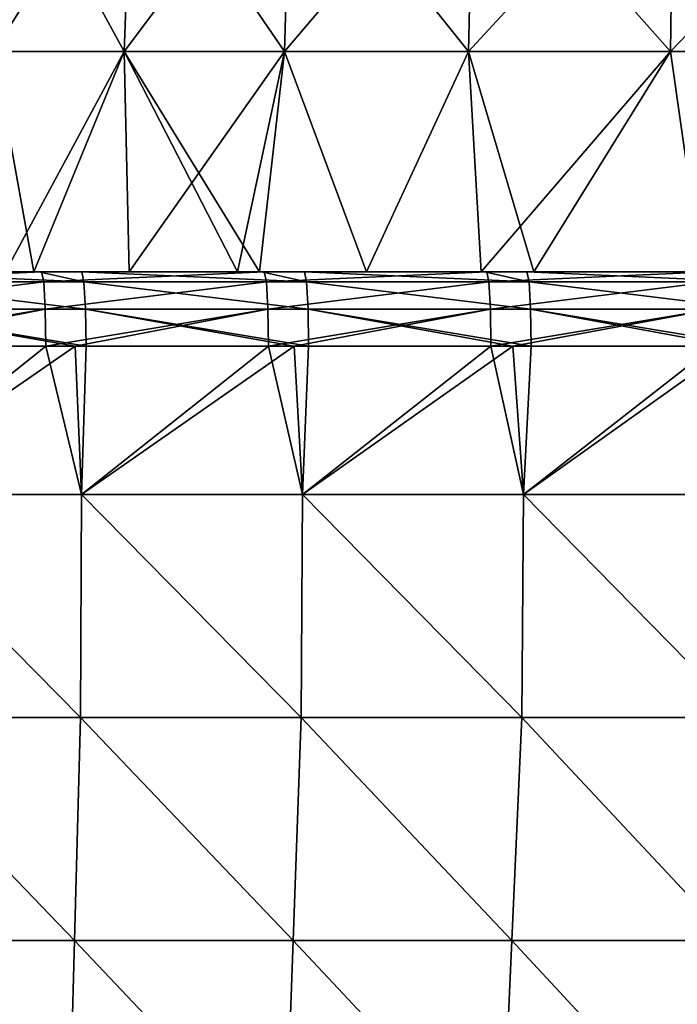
# Model space of a CAD drawing. Header units: millimetres. Extents: x -71 to 126, y -35 to 75.
# Tile 149 of 178: x 39 to 48, y 6 to 20. Entities that reach past the tile are written whole.
import ezdxf

# ---------------------------------------------------------------- set-up
doc = ezdxf.new("R2010")
doc.units = ezdxf.units.MM
doc.header["$LTSCALE"] = 52.536866
for name, color, linetype in [('25', 7, 'CONTINUOUS'), ('33', 7, 'CONTINUOUS'), ('414', 7, 'CONTINUOUS'), ('429', 7, 'CONTINUOUS'), ('60', 7, 'CONTINUOUS'), ('61', 7, 'CONTINUOUS'), ('7', 7, 'CONTINUOUS')]:
    doc.layers.add(name, color=color, linetype=linetype)

msp = doc.modelspace()

# ---------------------------------------------------------------- linework, layer by layer
at = {"layer": '25', "linetype": 'Continuous'}
for points in [[(36.774, 15.993, -19.566), (36.746, 16.127, -19.067), (39.773, 15.993, -19.396), (36.774, 15.993, -19.566)], [(39.773, 15.993, -19.396), (36.746, 16.127, -19.067), (39.164, 16.127, -18.929), (39.773, 15.993, -19.396)], [(39.744, 16.127, -18.896), (39.773, 15.993, -19.396), (39.164, 16.127, -18.929), (39.744, 16.127, -18.896)], [(39.773, 15.993, -19.396), (39.744, 16.127, -18.896), (42.771, 15.993, -19.225), (39.773, 15.993, -19.396)], [(42.771, 15.993, -19.225), (39.744, 16.127, -18.896), (42.167, 16.127, -18.759), (42.771, 15.993, -19.225)], [(42.742, 16.127, -18.726), (42.771, 15.993, -19.225), (42.167, 16.127, -18.759), (42.742, 16.127, -18.726)], [(42.771, 15.993, -19.225), (42.742, 16.127, -18.726), (45.769, 15.993, -19.055), (42.771, 15.993, -19.225)], [(45.769, 15.993, -19.055), (42.742, 16.127, -18.726), (45.17, 16.127, -18.588), (45.769, 15.993, -19.055)], [(45.741, 16.127, -18.556), (45.769, 15.993, -19.055), (45.17, 16.127, -18.588), (45.741, 16.127, -18.556)], [(45.769, 15.993, -19.055), (45.741, 16.127, -18.556), (48.767, 15.993, -18.885), (45.769, 15.993, -19.055)], [(48.767, 15.993, -18.885), (45.741, 16.127, -18.556), (48.173, 16.127, -18.418), (48.767, 15.993, -18.885)], [(36.795, 15.627, -19.931), (36.774, 15.993, -19.566), (39.793, 15.627, -19.761), (36.795, 15.627, -19.931)], [(39.793, 15.627, -19.761), (36.774, 15.993, -19.566), (39.773, 15.993, -19.396), (39.793, 15.627, -19.761)], [(39.793, 15.627, -19.761), (39.773, 15.993, -19.396), (42.792, 15.627, -19.591), (39.793, 15.627, -19.761)], [(42.792, 15.627, -19.591), (39.773, 15.993, -19.396), (42.771, 15.993, -19.225), (42.792, 15.627, -19.591)], [(42.792, 15.627, -19.591), (42.771, 15.993, -19.225), (45.79, 15.627, -19.42), (42.792, 15.627, -19.591)], [(45.79, 15.627, -19.42), (42.771, 15.993, -19.225), (45.769, 15.993, -19.055), (45.79, 15.627, -19.42)], [(45.79, 15.627, -19.42), (45.769, 15.993, -19.055), (48.788, 15.627, -19.25), (45.79, 15.627, -19.42)], [(48.788, 15.627, -19.25), (45.769, 15.993, -19.055), (48.767, 15.993, -18.885), (48.788, 15.627, -19.25)], [(39.801, 15.127, -19.895), (39.655, 15.127, -19.903), (36.795, 15.627, -19.931), (39.801, 15.127, -19.895)], [(39.801, 15.127, -19.895), (36.795, 15.627, -19.931), (39.793, 15.627, -19.761), (39.801, 15.127, -19.895)], [(39.655, 15.127, -19.903), (36.803, 15.127, -20.065), (36.795, 15.627, -19.931), (39.655, 15.127, -19.903)], [(42.799, 15.127, -19.724), (42.603, 15.127, -19.736), (39.793, 15.627, -19.761), (42.799, 15.127, -19.724)], [(42.799, 15.127, -19.724), (39.793, 15.627, -19.761), (42.792, 15.627, -19.591), (42.799, 15.127, -19.724)], [(42.603, 15.127, -19.736), (39.801, 15.127, -19.895), (39.793, 15.627, -19.761), (42.603, 15.127, -19.736)], [(45.797, 15.127, -19.554), (45.552, 15.127, -19.568), (42.792, 15.627, -19.591), (45.797, 15.127, -19.554)], [(45.797, 15.127, -19.554), (42.792, 15.627, -19.591), (45.79, 15.627, -19.42), (45.797, 15.127, -19.554)], [(45.552, 15.127, -19.568), (42.799, 15.127, -19.724), (42.792, 15.627, -19.591), (45.552, 15.127, -19.568)], [(48.795, 15.127, -19.384), (48.5, 15.127, -19.401), (45.79, 15.627, -19.42), (48.795, 15.127, -19.384)], [(48.795, 15.127, -19.384), (45.79, 15.627, -19.42), (48.788, 15.627, -19.25), (48.795, 15.127, -19.384)], [(48.5, 15.127, -19.401), (45.797, 15.127, -19.554), (45.79, 15.627, -19.42), (48.5, 15.127, -19.401)]]:
    msp.add_3dface(points, dxfattribs=at)
at = {"layer": '33', "linetype": 'Continuous'}
for points in [[(39.164, 16.127, -18.929), (36.746, 16.127, -19.067), (36.161, 16.127, -16.115), (39.164, 16.127, -18.929)], [(39.164, 16.127, -18.929), (36.161, 16.127, -16.115), (39.164, 16.127, -16.531), (39.164, 16.127, -18.929)], [(36.161, 16.127, 10.146), (36.161, 16.127, 13.13), (39.164, 16.127, 11.734), (36.161, 16.127, 10.146)], [(38.716, 16.127, 8.838), (36.161, 16.127, 10.146), (39.099, 16.127, 9.388), (38.716, 16.127, 8.838)], [(39.099, 16.127, 9.388), (36.161, 16.127, 10.146), (39.164, 16.127, 11.734), (39.099, 16.127, 9.388)], [(36.161, 16.127, 13.13), (36.161, 16.127, 16.115), (39.164, 16.127, 14.132), (36.161, 16.127, 13.13)], [(39.164, 16.127, 11.734), (36.161, 16.127, 13.13), (39.164, 16.127, 14.132), (39.164, 16.127, 11.734)], [(36.161, 16.127, 16.115), (36.205, 16.127, 19.097), (39.164, 16.127, 16.531), (36.161, 16.127, 16.115)], [(39.164, 16.127, 14.132), (36.161, 16.127, 16.115), (39.164, 16.127, 16.531), (39.164, 16.127, 14.132)], [(36.161, 16.127, -16.115), (36.161, 16.127, -13.13), (39.164, 16.127, -14.132), (36.161, 16.127, -16.115)], [(39.164, 16.127, -16.531), (36.161, 16.127, -16.115), (39.164, 16.127, -14.132), (39.164, 16.127, -16.531)], [(36.161, 16.127, -13.13), (36.161, 16.127, -10.146), (39.164, 16.127, -11.734), (36.161, 16.127, -13.13)], [(39.164, 16.127, -14.132), (36.161, 16.127, -13.13), (39.164, 16.127, -11.734), (39.164, 16.127, -14.132)], [(36.161, 16.127, -10.146), (36.161, 16.127, -7.161), (39.099, 16.127, -9.388), (36.161, 16.127, -10.146)], [(39.164, 16.127, -11.734), (36.161, 16.127, -10.146), (39.099, 16.127, -9.388), (39.164, 16.127, -11.734)], [(39.099, 16.127, -9.388), (36.161, 16.127, -7.161), (38.716, 16.127, -8.838), (39.099, 16.127, -9.388)], [(39.203, 16.127, 18.927), (39.164, 16.127, 16.531), (36.205, 16.127, 19.097), (39.203, 16.127, 18.927)], [(39.099, 16.127, 9.388), (39.164, 16.127, 11.734), (40.38, 16.127, 10.934), (39.099, 16.127, 9.388)], [(39.164, 16.127, -11.734), (39.099, 16.127, -9.388), (40.38, 16.127, -10.934), (39.164, 16.127, -11.734)], [(39.744, 16.127, -18.896), (39.164, 16.127, -18.929), (39.164, 16.127, -16.531), (39.744, 16.127, -18.896)], [(42.167, 16.127, -18.759), (39.744, 16.127, -18.896), (39.164, 16.127, -16.531), (42.167, 16.127, -18.759)], [(42.167, 16.127, -18.759), (39.164, 16.127, -16.531), (42.167, 16.127, -16.672), (42.167, 16.127, -18.759)], [(39.164, 16.127, 11.734), (39.164, 16.127, 14.132), (41.841, 16.127, 12.302), (39.164, 16.127, 11.734)], [(40.38, 16.127, 10.934), (39.164, 16.127, 11.734), (41.841, 16.127, 12.302), (40.38, 16.127, 10.934)], [(39.164, 16.127, 14.132), (39.164, 16.127, 16.531), (42.167, 16.127, 14.586), (39.164, 16.127, 14.132)], [(41.841, 16.127, 12.302), (39.164, 16.127, 14.132), (42.14, 16.127, 12.544), (41.841, 16.127, 12.302)], [(42.14, 16.127, 12.544), (39.164, 16.127, 14.132), (42.167, 16.127, 14.586), (42.14, 16.127, 12.544)], [(39.164, 16.127, 16.531), (39.203, 16.127, 18.927), (42.167, 16.127, 16.672), (39.164, 16.127, 16.531)], [(42.167, 16.127, 14.586), (39.164, 16.127, 16.531), (42.167, 16.127, 16.672), (42.167, 16.127, 14.586)], [(39.164, 16.127, -16.531), (39.164, 16.127, -14.132), (42.167, 16.127, -14.586), (39.164, 16.127, -16.531)], [(42.167, 16.127, -16.672), (39.164, 16.127, -16.531), (42.167, 16.127, -14.586), (42.167, 16.127, -16.672)], [(39.164, 16.127, -14.132), (39.164, 16.127, -11.734), (42.14, 16.127, -12.544), (39.164, 16.127, -14.132)], [(42.167, 16.127, -14.586), (39.164, 16.127, -14.132), (42.14, 16.127, -12.544), (42.167, 16.127, -14.586)], [(42.14, 16.127, -12.544), (39.164, 16.127, -11.734), (41.841, 16.127, -12.302), (42.14, 16.127, -12.544)], [(41.841, 16.127, -12.302), (39.164, 16.127, -11.734), (40.38, 16.127, -10.934), (41.841, 16.127, -12.302)], [(42.201, 16.127, 18.757), (42.167, 16.127, 16.672), (39.203, 16.127, 18.927), (42.201, 16.127, 18.757)], [(42.14, 16.127, 12.544), (42.167, 16.127, 14.586), (43.579, 16.127, 13.552), (42.14, 16.127, 12.544)], [(42.167, 16.127, -14.586), (42.14, 16.127, -12.544), (43.579, 16.127, -13.552), (42.167, 16.127, -14.586)], [(42.742, 16.127, -18.726), (42.167, 16.127, -18.759), (42.167, 16.127, -16.672), (42.742, 16.127, -18.726)], [(45.17, 16.127, -18.588), (42.742, 16.127, -18.726), (42.167, 16.127, -16.672), (45.17, 16.127, -18.588)], [(45.17, 16.127, -18.588), (42.167, 16.127, -16.672), (45.17, 16.127, -16.452), (45.17, 16.127, -18.588)], [(42.167, 16.127, 14.586), (42.167, 16.127, 16.672), (45.185, 16.127, 16.451), (42.167, 16.127, 14.586)], [(43.579, 16.127, 13.552), (42.167, 16.127, 14.586), (45.126, 16.127, 14.399), (43.579, 16.127, 13.552)], [(45.126, 16.127, 14.399), (42.167, 16.127, 14.586), (45.185, 16.127, 16.451), (45.126, 16.127, 14.399)], [(45.185, 16.127, 16.451), (42.167, 16.127, 16.672), (45.199, 16.127, 18.587), (45.185, 16.127, 16.451)], [(45.199, 16.127, 18.587), (42.167, 16.127, 16.672), (42.201, 16.127, 18.757), (45.199, 16.127, 18.587)], [(42.167, 16.127, -16.672), (42.167, 16.127, -14.586), (45.17, 16.127, -16.452), (42.167, 16.127, -16.672)], [(45.17, 16.127, -16.452), (42.167, 16.127, -14.586), (45.126, 16.127, -14.399), (45.17, 16.127, -16.452)], [(45.126, 16.127, -14.399), (42.167, 16.127, -14.586), (43.579, 16.127, -13.552), (45.126, 16.127, -14.399)], [(45.126, 16.127, 14.399), (45.185, 16.127, 16.451), (45.832, 16.127, 14.715), (45.126, 16.127, 14.399)], [(45.17, 16.127, -16.452), (45.126, 16.127, -14.399), (45.832, 16.127, -14.715), (45.17, 16.127, -16.452)], [(45.741, 16.127, -18.556), (45.17, 16.127, -18.588), (45.17, 16.127, -16.452), (45.741, 16.127, -18.556)], [(48.173, 16.127, -18.418), (45.741, 16.127, -18.556), (45.17, 16.127, -16.452), (48.173, 16.127, -18.418)], [(48.173, 16.127, -18.418), (45.17, 16.127, -16.452), (48.173, 16.127, -16.688), (48.173, 16.127, -18.418)], [(48.173, 16.127, -16.688), (45.17, 16.127, -16.452), (48.097, 16.127, -15.471), (48.173, 16.127, -16.688)], [(48.097, 16.127, -15.471), (45.17, 16.127, -16.452), (45.832, 16.127, -14.715), (48.097, 16.127, -15.471)], [(45.185, 16.127, 16.451), (45.199, 16.127, 18.587), (48.185, 16.127, 16.687), (45.185, 16.127, 16.451)], [(45.832, 16.127, 14.715), (45.185, 16.127, 16.451), (48.097, 16.127, 15.471), (45.832, 16.127, 14.715)], [(48.097, 16.127, 15.471), (45.185, 16.127, 16.451), (48.185, 16.127, 16.687), (48.097, 16.127, 15.471)], [(48.185, 16.127, 16.687), (45.199, 16.127, 18.587), (48.198, 16.127, 18.416), (48.185, 16.127, 16.687)]]:
    msp.add_3dface(points, dxfattribs=at)
at = {"layer": '414', "linetype": 'Continuous'}
for points in [[(36.706, 15.127, 20.07), (36.763, 13.127, 20.067), (39.26, 15.127, 19.925), (36.706, 15.127, 20.07)], [(36.763, 13.127, 20.067), (39.74, 13.127, 19.898), (39.26, 15.127, 19.925), (36.763, 13.127, 20.067)], [(39.26, 15.127, 19.925), (39.74, 13.127, 19.898), (39.655, 15.127, 19.903), (39.26, 15.127, 19.925)], [(39.655, 15.127, 19.903), (39.74, 13.127, 19.898), (42.258, 15.127, 19.755), (39.655, 15.127, 19.903)], [(39.74, 13.127, 19.898), (42.717, 13.127, 19.729), (42.258, 15.127, 19.755), (39.74, 13.127, 19.898)], [(42.258, 15.127, 19.755), (42.717, 13.127, 19.729), (42.603, 15.127, 19.736), (42.258, 15.127, 19.755)], [(42.603, 15.127, 19.736), (42.717, 13.127, 19.729), (45.256, 15.127, 19.585), (42.603, 15.127, 19.736)], [(42.717, 13.127, 19.729), (45.694, 13.127, 19.56), (45.256, 15.127, 19.585), (42.717, 13.127, 19.729)], [(45.256, 15.127, 19.585), (45.694, 13.127, 19.56), (45.552, 15.127, 19.568), (45.256, 15.127, 19.585)], [(45.552, 15.127, 19.568), (45.694, 13.127, 19.56), (48.254, 15.127, 19.415), (45.552, 15.127, 19.568)], [(45.694, 13.127, 19.56), (48.671, 13.127, 19.391), (48.254, 15.127, 19.415), (45.694, 13.127, 19.56)], [(36.755, 10.124, 20.068), (39.727, 10.124, 19.899), (36.763, 13.127, 20.067), (36.755, 10.124, 20.068)], [(36.763, 13.127, 20.067), (39.727, 10.124, 19.899), (39.74, 13.127, 19.898), (36.763, 13.127, 20.067)], [(39.727, 10.124, 19.899), (42.7, 10.124, 19.73), (39.74, 13.127, 19.898), (39.727, 10.124, 19.899)], [(39.74, 13.127, 19.898), (42.7, 10.124, 19.73), (42.717, 13.127, 19.729), (39.74, 13.127, 19.898)], [(42.7, 10.124, 19.73), (45.673, 10.124, 19.561), (42.717, 13.127, 19.729), (42.7, 10.124, 19.73)], [(42.717, 13.127, 19.729), (45.673, 10.124, 19.561), (45.694, 13.127, 19.56), (42.717, 13.127, 19.729)], [(45.673, 10.124, 19.561), (48.645, 10.124, 19.393), (45.694, 13.127, 19.56), (45.673, 10.124, 19.561)], [(45.694, 13.127, 19.56), (48.645, 10.124, 19.393), (48.671, 13.127, 19.391), (45.694, 13.127, 19.56)], [(36.7, 7.121, 20.071), (39.646, 7.121, 19.904), (36.755, 10.124, 20.068), (36.7, 7.121, 20.071)], [(36.755, 10.124, 20.068), (39.646, 7.121, 19.904), (39.727, 10.124, 19.899), (36.755, 10.124, 20.068)], [(39.646, 7.121, 19.904), (42.591, 7.121, 19.736), (39.727, 10.124, 19.899), (39.646, 7.121, 19.904)], [(39.727, 10.124, 19.899), (42.591, 7.121, 19.736), (42.7, 10.124, 19.73), (39.727, 10.124, 19.899)], [(42.591, 7.121, 19.736), (45.537, 7.121, 19.569), (42.7, 10.124, 19.73), (42.591, 7.121, 19.736)], [(42.7, 10.124, 19.73), (45.537, 7.121, 19.569), (45.673, 10.124, 19.561), (42.7, 10.124, 19.73)], [(45.537, 7.121, 19.569), (48.482, 7.121, 19.402), (45.673, 10.124, 19.561), (45.537, 7.121, 19.569)], [(45.673, 10.124, 19.561), (48.482, 7.121, 19.402), (48.645, 10.124, 19.393), (45.673, 10.124, 19.561)], [(36.646, 4.118, 20.074), (39.564, 4.118, 19.908), (36.7, 7.121, 20.071), (36.646, 4.118, 20.074)], [(36.7, 7.121, 20.071), (39.564, 4.118, 19.908), (39.646, 7.121, 19.904), (36.7, 7.121, 20.071)], [(39.564, 4.118, 19.908), (42.483, 4.118, 19.742), (39.646, 7.121, 19.904), (39.564, 4.118, 19.908)], [(39.646, 7.121, 19.904), (42.483, 4.118, 19.742), (42.591, 7.121, 19.736), (39.646, 7.121, 19.904)], [(42.483, 4.118, 19.742), (45.401, 4.118, 19.577), (42.591, 7.121, 19.736), (42.483, 4.118, 19.742)], [(42.591, 7.121, 19.736), (45.401, 4.118, 19.577), (45.537, 7.121, 19.569), (42.591, 7.121, 19.736)], [(45.401, 4.118, 19.577), (48.319, 4.118, 19.411), (45.537, 7.121, 19.569), (45.401, 4.118, 19.577)], [(45.537, 7.121, 19.569), (48.319, 4.118, 19.411), (48.482, 7.121, 19.402), (45.537, 7.121, 19.569)]]:
    msp.add_3dface(points, dxfattribs=at)
at = {"layer": '429', "linetype": 'Continuous'}
for points in [[(39.203, 16.127, 18.927), (36.205, 16.127, 19.097), (36.233, 15.993, 19.597), (39.203, 16.127, 18.927)], [(39.203, 16.127, 18.927), (36.233, 15.993, 19.597), (39.231, 15.993, 19.426), (39.203, 16.127, 18.927)], [(42.201, 16.127, 18.757), (39.203, 16.127, 18.927), (39.231, 15.993, 19.426), (42.201, 16.127, 18.757)], [(42.201, 16.127, 18.757), (39.231, 15.993, 19.426), (42.23, 15.993, 19.256), (42.201, 16.127, 18.757)], [(45.199, 16.127, 18.587), (42.201, 16.127, 18.757), (42.23, 15.993, 19.256), (45.199, 16.127, 18.587)], [(45.199, 16.127, 18.587), (42.23, 15.993, 19.256), (45.228, 15.993, 19.086), (45.199, 16.127, 18.587)], [(48.198, 16.127, 18.416), (45.199, 16.127, 18.587), (45.228, 15.993, 19.086), (48.198, 16.127, 18.416)], [(48.198, 16.127, 18.416), (45.228, 15.993, 19.086), (48.226, 15.993, 18.916), (48.198, 16.127, 18.416)], [(36.233, 15.993, 19.597), (36.254, 15.627, 19.962), (39.231, 15.993, 19.426), (36.233, 15.993, 19.597)], [(39.231, 15.993, 19.426), (36.254, 15.627, 19.962), (39.252, 15.627, 19.792), (39.231, 15.993, 19.426)], [(39.231, 15.993, 19.426), (39.252, 15.627, 19.792), (42.23, 15.993, 19.256), (39.231, 15.993, 19.426)], [(42.23, 15.993, 19.256), (39.252, 15.627, 19.792), (42.25, 15.627, 19.621), (42.23, 15.993, 19.256)], [(42.23, 15.993, 19.256), (42.25, 15.627, 19.621), (45.228, 15.993, 19.086), (42.23, 15.993, 19.256)], [(45.228, 15.993, 19.086), (42.25, 15.627, 19.621), (45.248, 15.627, 19.451), (45.228, 15.993, 19.086)], [(45.228, 15.993, 19.086), (45.248, 15.627, 19.451), (48.226, 15.993, 18.916), (45.228, 15.993, 19.086)], [(48.226, 15.993, 18.916), (45.248, 15.627, 19.451), (48.247, 15.627, 19.281), (48.226, 15.993, 18.916)], [(36.254, 15.627, 19.962), (36.262, 15.127, 20.096), (39.252, 15.627, 19.792), (36.254, 15.627, 19.962)], [(36.262, 15.127, 20.096), (36.706, 15.127, 20.07), (39.252, 15.627, 19.792), (36.262, 15.127, 20.096)], [(36.706, 15.127, 20.07), (39.26, 15.127, 19.925), (39.252, 15.627, 19.792), (36.706, 15.127, 20.07)], [(39.252, 15.627, 19.792), (39.26, 15.127, 19.925), (42.25, 15.627, 19.621), (39.252, 15.627, 19.792)], [(39.26, 15.127, 19.925), (39.655, 15.127, 19.903), (42.25, 15.627, 19.621), (39.26, 15.127, 19.925)], [(39.655, 15.127, 19.903), (42.258, 15.127, 19.755), (42.25, 15.627, 19.621), (39.655, 15.127, 19.903)], [(42.25, 15.627, 19.621), (42.258, 15.127, 19.755), (45.248, 15.627, 19.451), (42.25, 15.627, 19.621)], [(42.258, 15.127, 19.755), (42.603, 15.127, 19.736), (45.248, 15.627, 19.451), (42.258, 15.127, 19.755)], [(42.603, 15.127, 19.736), (45.256, 15.127, 19.585), (45.248, 15.627, 19.451), (42.603, 15.127, 19.736)], [(45.248, 15.627, 19.451), (45.256, 15.127, 19.585), (48.247, 15.627, 19.281), (45.248, 15.627, 19.451)], [(45.256, 15.127, 19.585), (45.552, 15.127, 19.568), (48.247, 15.627, 19.281), (45.256, 15.127, 19.585)], [(45.552, 15.127, 19.568), (48.254, 15.127, 19.415), (48.247, 15.627, 19.281), (45.552, 15.127, 19.568)]]:
    msp.add_3dface(points, dxfattribs=at)
at = {"layer": '60', "linetype": 'Continuous'}
for points in [[(38.559, 19.096, 8.322), (40.317, 19.096, 10.651), (38.685, 22.095, 8.245), (38.559, 19.096, 8.322)], [(40.317, 19.096, 10.651), (40.426, 22.095, 10.551), (38.685, 22.095, 8.245), (40.317, 19.096, 10.651)], [(40.317, 19.096, 10.651), (42.473, 19.096, 12.616), (40.426, 22.095, 10.551), (40.317, 19.096, 10.651)], [(42.473, 19.096, 12.616), (42.562, 22.095, 12.498), (40.426, 22.095, 10.551), (42.473, 19.096, 12.616)], [(42.473, 19.096, 12.616), (44.953, 19.096, 14.152), (42.562, 22.095, 12.498), (42.473, 19.096, 12.616)], [(44.953, 19.096, 14.152), (45.019, 22.095, 14.019), (42.562, 22.095, 12.498), (44.953, 19.096, 14.152)], [(44.953, 19.096, 14.152), (47.674, 19.096, 15.206), (45.019, 22.095, 14.019), (44.953, 19.096, 14.152)], [(47.674, 19.096, 15.206), (47.714, 22.095, 15.063), (45.019, 22.095, 14.019), (47.674, 19.096, 15.206)], [(47.674, 19.096, 15.206), (50.541, 19.096, 15.742), (47.714, 22.095, 15.063), (47.674, 19.096, 15.206)], [(50.541, 19.096, 15.742), (50.555, 22.095, 15.594), (47.714, 22.095, 15.063), (50.541, 19.096, 15.742)], [(38.716, 16.127, 8.838), (39.099, 16.127, 9.388), (38.559, 19.096, 8.322), (38.716, 16.127, 8.838)], [(38.559, 19.096, 8.322), (39.099, 16.127, 9.388), (40.317, 19.096, 10.651), (38.559, 19.096, 8.322)], [(39.099, 16.127, 9.388), (40.38, 16.127, 10.934), (40.317, 19.096, 10.651), (39.099, 16.127, 9.388)], [(40.38, 16.127, 10.934), (41.841, 16.127, 12.302), (40.317, 19.096, 10.651), (40.38, 16.127, 10.934)], [(41.841, 16.127, 12.302), (42.14, 16.127, 12.544), (40.317, 19.096, 10.651), (41.841, 16.127, 12.302)], [(40.317, 19.096, 10.651), (42.14, 16.127, 12.544), (42.473, 19.096, 12.616), (40.317, 19.096, 10.651)], [(42.14, 16.127, 12.544), (43.579, 16.127, 13.552), (42.473, 19.096, 12.616), (42.14, 16.127, 12.544)], [(42.473, 19.096, 12.616), (43.579, 16.127, 13.552), (44.953, 19.096, 14.152), (42.473, 19.096, 12.616)], [(43.579, 16.127, 13.552), (45.126, 16.127, 14.399), (44.953, 19.096, 14.152), (43.579, 16.127, 13.552)], [(45.126, 16.127, 14.399), (45.832, 16.127, 14.715), (44.953, 19.096, 14.152), (45.126, 16.127, 14.399)], [(44.953, 19.096, 14.152), (45.832, 16.127, 14.715), (47.674, 19.096, 15.206), (44.953, 19.096, 14.152)], [(45.832, 16.127, 14.715), (48.097, 16.127, 15.471), (47.674, 19.096, 15.206), (45.832, 16.127, 14.715)], [(47.674, 19.096, 15.206), (48.097, 16.127, 15.471), (50.541, 19.096, 15.742), (47.674, 19.096, 15.206)]]:
    msp.add_3dface(points, dxfattribs=at)
at = {"layer": '61', "linetype": 'Continuous'}
for points in [[(40.317, 19.096, -10.651), (38.559, 19.096, -8.322), (40.426, 22.095, -10.551), (40.317, 19.096, -10.651)], [(38.559, 19.096, -8.322), (38.685, 22.095, -8.245), (40.426, 22.095, -10.551), (38.559, 19.096, -8.322)], [(42.473, 19.096, -12.616), (40.317, 19.096, -10.651), (42.562, 22.095, -12.498), (42.473, 19.096, -12.616)], [(40.317, 19.096, -10.651), (40.426, 22.095, -10.551), (42.562, 22.095, -12.498), (40.317, 19.096, -10.651)], [(44.953, 19.096, -14.152), (42.473, 19.096, -12.616), (45.019, 22.095, -14.019), (44.953, 19.096, -14.152)], [(42.473, 19.096, -12.616), (42.562, 22.095, -12.498), (45.019, 22.095, -14.019), (42.473, 19.096, -12.616)], [(47.674, 19.096, -15.206), (44.953, 19.096, -14.152), (47.714, 22.095, -15.063), (47.674, 19.096, -15.206)], [(44.953, 19.096, -14.152), (45.019, 22.095, -14.019), (47.714, 22.095, -15.063), (44.953, 19.096, -14.152)], [(50.541, 19.096, -15.742), (47.674, 19.096, -15.206), (50.555, 22.095, -15.594), (50.541, 19.096, -15.742)], [(47.674, 19.096, -15.206), (47.714, 22.095, -15.063), (50.555, 22.095, -15.594), (47.674, 19.096, -15.206)], [(40.317, 19.096, -10.651), (38.716, 16.127, -8.838), (38.559, 19.096, -8.322), (40.317, 19.096, -10.651)], [(39.099, 16.127, -9.388), (38.716, 16.127, -8.838), (40.317, 19.096, -10.651), (39.099, 16.127, -9.388)], [(40.38, 16.127, -10.934), (39.099, 16.127, -9.388), (40.317, 19.096, -10.651), (40.38, 16.127, -10.934)], [(42.473, 19.096, -12.616), (40.38, 16.127, -10.934), (40.317, 19.096, -10.651), (42.473, 19.096, -12.616)], [(41.841, 16.127, -12.302), (40.38, 16.127, -10.934), (42.473, 19.096, -12.616), (41.841, 16.127, -12.302)], [(42.14, 16.127, -12.544), (41.841, 16.127, -12.302), (42.473, 19.096, -12.616), (42.14, 16.127, -12.544)], [(43.579, 16.127, -13.552), (42.14, 16.127, -12.544), (42.473, 19.096, -12.616), (43.579, 16.127, -13.552)], [(44.953, 19.096, -14.152), (43.579, 16.127, -13.552), (42.473, 19.096, -12.616), (44.953, 19.096, -14.152)], [(45.126, 16.127, -14.399), (43.579, 16.127, -13.552), (44.953, 19.096, -14.152), (45.126, 16.127, -14.399)], [(47.674, 19.096, -15.206), (45.126, 16.127, -14.399), (44.953, 19.096, -14.152), (47.674, 19.096, -15.206)], [(45.832, 16.127, -14.715), (45.126, 16.127, -14.399), (47.674, 19.096, -15.206), (45.832, 16.127, -14.715)], [(48.097, 16.127, -15.471), (45.832, 16.127, -14.715), (47.674, 19.096, -15.206), (48.097, 16.127, -15.471)], [(50.541, 19.096, -15.742), (48.097, 16.127, -15.471), (47.674, 19.096, -15.206), (50.541, 19.096, -15.742)]]:
    msp.add_3dface(points, dxfattribs=at)
at = {"layer": '7', "linetype": 'Continuous'}
for points in [[(39.74, 13.127, -19.898), (36.763, 13.127, -20.067), (39.655, 15.127, -19.903), (39.74, 13.127, -19.898)], [(39.655, 15.127, -19.903), (36.763, 13.127, -20.067), (36.803, 15.127, -20.065), (39.655, 15.127, -19.903)], [(39.801, 15.127, -19.895), (39.74, 13.127, -19.898), (39.655, 15.127, -19.903), (39.801, 15.127, -19.895)], [(42.717, 13.127, -19.729), (39.74, 13.127, -19.898), (42.603, 15.127, -19.736), (42.717, 13.127, -19.729)], [(42.603, 15.127, -19.736), (39.74, 13.127, -19.898), (39.801, 15.127, -19.895), (42.603, 15.127, -19.736)], [(42.799, 15.127, -19.724), (42.717, 13.127, -19.729), (42.603, 15.127, -19.736), (42.799, 15.127, -19.724)], [(45.694, 13.127, -19.56), (42.717, 13.127, -19.729), (45.552, 15.127, -19.568), (45.694, 13.127, -19.56)], [(45.552, 15.127, -19.568), (42.717, 13.127, -19.729), (42.799, 15.127, -19.724), (45.552, 15.127, -19.568)], [(45.797, 15.127, -19.554), (45.694, 13.127, -19.56), (45.552, 15.127, -19.568), (45.797, 15.127, -19.554)], [(48.671, 13.127, -19.391), (45.694, 13.127, -19.56), (48.5, 15.127, -19.401), (48.671, 13.127, -19.391)], [(48.5, 15.127, -19.401), (45.694, 13.127, -19.56), (45.797, 15.127, -19.554), (48.5, 15.127, -19.401)], [(36.755, 10.124, -20.068), (36.763, 13.127, -20.067), (39.727, 10.124, -19.899), (36.755, 10.124, -20.068)], [(36.763, 13.127, -20.067), (39.74, 13.127, -19.898), (39.727, 10.124, -19.899), (36.763, 13.127, -20.067)], [(39.727, 10.124, -19.899), (39.74, 13.127, -19.898), (42.7, 10.124, -19.73), (39.727, 10.124, -19.899)], [(39.74, 13.127, -19.898), (42.717, 13.127, -19.729), (42.7, 10.124, -19.73), (39.74, 13.127, -19.898)], [(42.7, 10.124, -19.73), (42.717, 13.127, -19.729), (45.673, 10.124, -19.561), (42.7, 10.124, -19.73)], [(42.717, 13.127, -19.729), (45.694, 13.127, -19.56), (45.673, 10.124, -19.561), (42.717, 13.127, -19.729)], [(45.673, 10.124, -19.561), (45.694, 13.127, -19.56), (48.645, 10.124, -19.393), (45.673, 10.124, -19.561)], [(45.694, 13.127, -19.56), (48.671, 13.127, -19.391), (48.645, 10.124, -19.393), (45.694, 13.127, -19.56)], [(36.7, 7.121, -20.071), (36.755, 10.124, -20.068), (39.646, 7.121, -19.904), (36.7, 7.121, -20.071)], [(36.755, 10.124, -20.068), (39.727, 10.124, -19.899), (39.646, 7.121, -19.904), (36.755, 10.124, -20.068)], [(39.646, 7.121, -19.904), (39.727, 10.124, -19.899), (42.591, 7.121, -19.736), (39.646, 7.121, -19.904)], [(39.727, 10.124, -19.899), (42.7, 10.124, -19.73), (42.591, 7.121, -19.736), (39.727, 10.124, -19.899)], [(42.591, 7.121, -19.736), (42.7, 10.124, -19.73), (45.537, 7.121, -19.569), (42.591, 7.121, -19.736)], [(42.7, 10.124, -19.73), (45.673, 10.124, -19.561), (45.537, 7.121, -19.569), (42.7, 10.124, -19.73)], [(45.537, 7.121, -19.569), (45.673, 10.124, -19.561), (48.482, 7.121, -19.402), (45.537, 7.121, -19.569)], [(45.673, 10.124, -19.561), (48.645, 10.124, -19.393), (48.482, 7.121, -19.402), (45.673, 10.124, -19.561)], [(36.646, 4.118, -20.074), (36.7, 7.121, -20.071), (39.564, 4.118, -19.908), (36.646, 4.118, -20.074)], [(36.7, 7.121, -20.071), (39.646, 7.121, -19.904), (39.564, 4.118, -19.908), (36.7, 7.121, -20.071)], [(39.564, 4.118, -19.908), (39.646, 7.121, -19.904), (42.483, 4.118, -19.742), (39.564, 4.118, -19.908)], [(39.646, 7.121, -19.904), (42.591, 7.121, -19.736), (42.483, 4.118, -19.742), (39.646, 7.121, -19.904)], [(42.483, 4.118, -19.742), (42.591, 7.121, -19.736), (45.401, 4.118, -19.577), (42.483, 4.118, -19.742)], [(42.591, 7.121, -19.736), (45.537, 7.121, -19.569), (45.401, 4.118, -19.577), (42.591, 7.121, -19.736)], [(45.401, 4.118, -19.577), (45.537, 7.121, -19.569), (48.319, 4.118, -19.411), (45.401, 4.118, -19.577)], [(45.537, 7.121, -19.569), (48.482, 7.121, -19.402), (48.319, 4.118, -19.411), (45.537, 7.121, -19.569)]]:
    msp.add_3dface(points, dxfattribs=at)

doc.saveas('drawing.dxf')
